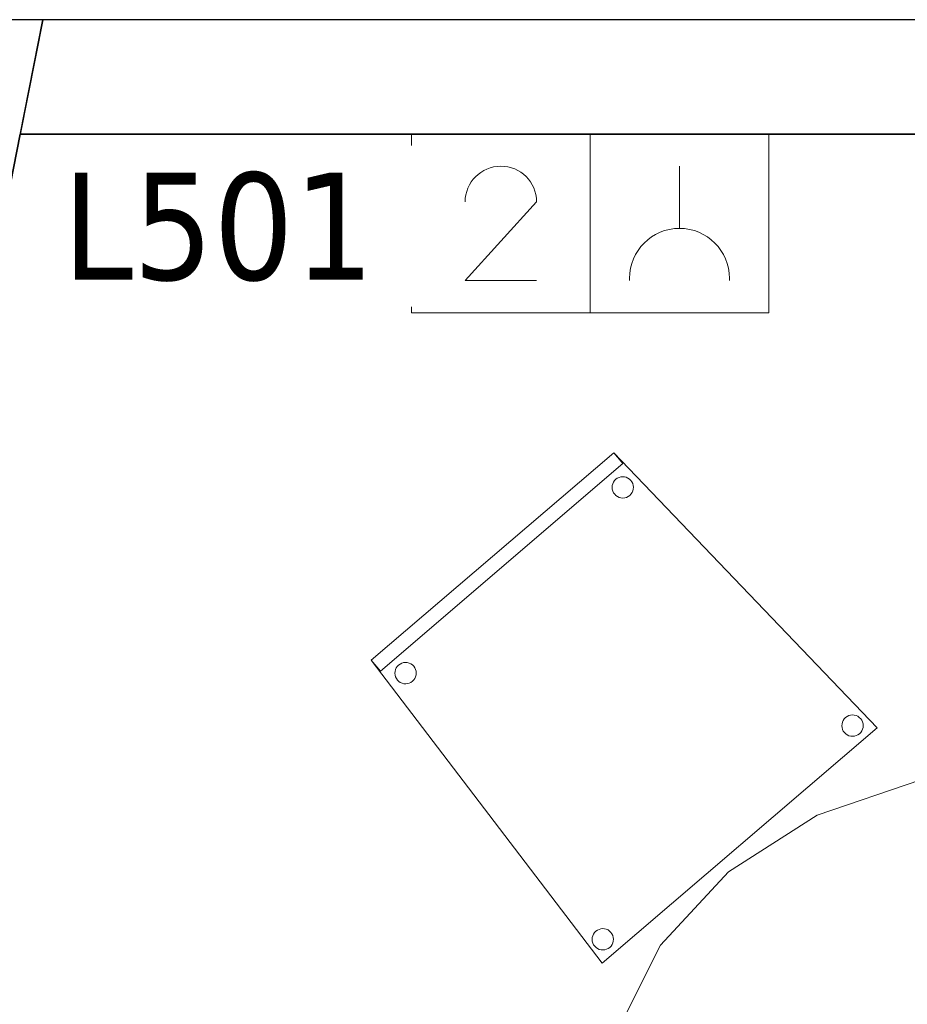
# Model space of a CAD drawing. Header units: metres. Extents: x 397.7 to 427.5, y 12.7 to 28.4.
# Tile 10 of 122: x 401.3 to 402.5, y 26.9 to 28.2. Entities that reach past the tile are written whole.
import ezdxf

# ---------------------------------------------------------------- set-up
doc = ezdxf.new("R2010")
doc.units = ezdxf.units.M
doc.layers.add('01_SUELOS', color=7, linetype='Continuous', lineweight=25, true_color=0x007f00)
for name, color, linetype, lineweight in [('02_MOBILIARIO', 7, 'Continuous', 18), ('A-DETL-____-MBND', 7, 'Continuous', 18), ('A-DETL-GENF-OTLN', 7, 'Continuous', 18), ('A-WALL-____-MCUT', 7, 'Continuous', 25), ('A-WALL-____-OTLN', 7, 'Continuous', 25), ('E-ELEC-FIXT-IDEN', 7, 'Continuous', 30)]:
    doc.layers.add(name, color=color, linetype=linetype, lineweight=lineweight)
doc.styles.add('Tahoma_3', font='tahoma.ttf', dxfattribs={"height": 0.15})

# ---------------------------------------------------------------- blocks, each defined once
blk = doc.blocks.new('Family - Evans P5-151523-08_ELEC_P5')
at = {"layer": 'A-WALL-____-MCUT', "color": 253, "true_color": 0xaaaaaa}
for p, q in [((25.5877, 0.16), (0.0331, 0.16)), ((25.556, 0), (25.5877, 0.16)), ((0, 0), (25.556, 0))]:
    blk.add_line(p, q, dxfattribs=at)
at = {"layer": 'A-WALL-____-OTLN', "color": 253, "true_color": 0xaaaaaa}
for p, q in [((25.5877, 0.16), (0.0331, 0.16)), ((25.556, 0), (25.5877, 0.16)), ((0, 0), (25.556, 0))]:
    blk.add_line(p, q, dxfattribs=at)
at = {"layer": 'A-WALL-____-OTLN', "color": 253, "lineweight": 18, "true_color": 0xaaaaaa}
blk.add_line((0, 0), (25.556, 0), dxfattribs=at)
blk = doc.blocks.new('Family - Cadira confident_P5-151630-08_ELEC_P5')
at = {"layer": 'A-DETL-____-MBND', "color": 253, "true_color": 0xaaaaaa}
for p, q in [((0, 0.4242), (0.3393, 0.7145)), ((0.3393, 0.7145), (0, 0.4242)), ((0, 0.4242), (0.3393, 0.7145)), ((0.3393, 0.7145), (0, 0.4242)), ((0.3393, 0.7145), (0.7083, 0.3293)), ((0.7083, 0.3293), (0.3393, 0.7145)), ((0.3393, 0.7145), (0.3523, 0.6993)), ((0.3523, 0.6993), (0.3393, 0.7145)), ((0.3523, 0.6993), (0.013, 0.409)), ((0.013, 0.409), (0.3523, 0.6993)), ((0.339, 0.6733), (0.3405, 0.6755)), ((0.3405, 0.6755), (0.339, 0.6733)), ((0.3405, 0.6755), (0.3423, 0.6773)), ((0.3423, 0.6773), (0.3405, 0.6755)), ((0.3423, 0.6773), (0.3444, 0.6789)), ((0.3444, 0.6789), (0.3423, 0.6773)), ((0.3444, 0.6789), (0.3468, 0.68)), ((0.3468, 0.68), (0.3444, 0.6789)), ((0.3468, 0.68), (0.3493, 0.6807)), ((0.3493, 0.6807), (0.3468, 0.68)), ((0.3493, 0.6807), (0.3519, 0.6809)), ((0.3519, 0.6809), (0.3493, 0.6807)), ((0.3519, 0.6809), (0.3545, 0.6807)), ((0.3545, 0.6807), (0.3519, 0.6809)), ((0.3545, 0.6807), (0.357, 0.6801)), ((0.357, 0.6801), (0.3545, 0.6807)), ((0.357, 0.6801), (0.3593, 0.679)), ((0.3593, 0.679), (0.357, 0.6801)), ((0.3593, 0.679), (0.3615, 0.6775)), ((0.3615, 0.6775), (0.3593, 0.679)), ((0.3615, 0.6775), (0.3634, 0.6757)), ((0.3634, 0.6757), (0.3615, 0.6775)), ((0.3634, 0.6757), (0.3649, 0.6736)), ((0.3649, 0.6736), (0.3634, 0.6757)), ((0.3371, 0.6659), (0.3373, 0.6685)), ((0.3373, 0.6685), (0.3371, 0.6659)), ((0.3373, 0.6633), (0.3371, 0.6659)), ((0.3371, 0.6659), (0.3373, 0.6633)), ((0.3373, 0.6685), (0.3379, 0.671)), ((0.3379, 0.671), (0.3373, 0.6685)), ((0.338, 0.6608), (0.3373, 0.6633)), ((0.3373, 0.6633), (0.338, 0.6608)), ((0.3379, 0.671), (0.339, 0.6733)), ((0.339, 0.6733), (0.3379, 0.671)), ((0.3649, 0.6736), (0.366, 0.6712)), ((0.366, 0.6712), (0.3649, 0.6736)), ((0.366, 0.6712), (0.3667, 0.6687)), ((0.3667, 0.6687), (0.366, 0.6712)), ((0.3667, 0.6635), (0.3661, 0.661)), ((0.3661, 0.661), (0.3667, 0.6635)), ((0.3667, 0.6687), (0.3669, 0.6661)), ((0.3669, 0.6661), (0.3667, 0.6687)), ((0.3669, 0.6661), (0.3667, 0.6635)), ((0.3667, 0.6635), (0.3669, 0.6661)), ((0.3391, 0.6584), (0.338, 0.6608)), ((0.338, 0.6608), (0.3391, 0.6584)), ((0.3407, 0.6563), (0.3391, 0.6584)), ((0.3391, 0.6584), (0.3407, 0.6563)), ((0.3425, 0.6545), (0.3407, 0.6563)), ((0.3407, 0.6563), (0.3425, 0.6545)), ((0.3447, 0.653), (0.3425, 0.6545)), ((0.3425, 0.6545), (0.3447, 0.653)), ((0.347, 0.6519), (0.3447, 0.653)), ((0.3447, 0.653), (0.347, 0.6519)), ((0.3495, 0.6513), (0.347, 0.6519)), ((0.347, 0.6519), (0.3495, 0.6513)), ((0.3521, 0.6511), (0.3495, 0.6513)), ((0.3495, 0.6513), (0.3521, 0.6511)), ((0.3547, 0.6513), (0.3521, 0.6511)), ((0.3521, 0.6511), (0.3547, 0.6513)), ((0.3572, 0.652), (0.3547, 0.6513)), ((0.3547, 0.6513), (0.3572, 0.652)), ((0.3596, 0.6531), (0.3572, 0.652)), ((0.3572, 0.652), (0.3596, 0.6531)), ((0.3617, 0.6546), (0.3596, 0.6531)), ((0.3596, 0.6531), (0.3617, 0.6546)), ((0.3635, 0.6565), (0.3617, 0.6546)), ((0.3617, 0.6546), (0.3635, 0.6565)), ((0.365, 0.6587), (0.3635, 0.6565)), ((0.3635, 0.6565), (0.365, 0.6587)), ((0.3661, 0.661), (0.365, 0.6587)), ((0.365, 0.6587), (0.3661, 0.661)), ((0.3234, 0), (0, 0.4242)), ((0, 0.4242), (0.3234, 0)), ((0.013, 0.409), (0, 0.4242)), ((0, 0.4242), (0.013, 0.409)), ((0.035, 0.4133), (0.0365, 0.4155)), ((0.0365, 0.4155), (0.035, 0.4133)), ((0.0365, 0.4155), (0.0383, 0.4173)), ((0.0383, 0.4173), (0.0365, 0.4155)), ((0.0383, 0.4173), (0.0405, 0.4188)), ((0.0405, 0.4188), (0.0383, 0.4173)), ((0.0405, 0.4188), (0.0428, 0.42)), ((0.0428, 0.42), (0.0405, 0.4188)), ((0.0428, 0.42), (0.0453, 0.4207)), ((0.0453, 0.4207), (0.0428, 0.42)), ((0.0453, 0.4207), (0.0479, 0.4209)), ((0.0479, 0.4209), (0.0453, 0.4207)), ((0.0479, 0.4209), (0.0505, 0.4207)), ((0.0505, 0.4207), (0.0479, 0.4209)), ((0.0505, 0.4207), (0.053, 0.4201)), ((0.053, 0.4201), (0.0505, 0.4207)), ((0.053, 0.4201), (0.0554, 0.419)), ((0.0554, 0.419), (0.053, 0.4201)), ((0.0554, 0.419), (0.0575, 0.4175)), ((0.0575, 0.4175), (0.0554, 0.419)), ((0.0575, 0.4175), (0.0594, 0.4157)), ((0.0594, 0.4157), (0.0575, 0.4175)), ((0.0594, 0.4157), (0.0609, 0.4136)), ((0.0609, 0.4136), (0.0594, 0.4157)), ((0.0609, 0.4136), (0.062, 0.4112)), ((0.062, 0.4112), (0.0609, 0.4136)), ((0.0331, 0.4058), (0.0333, 0.4084)), ((0.0333, 0.4084), (0.0331, 0.4058)), ((0.0334, 0.4032), (0.0331, 0.4058)), ((0.0331, 0.4058), (0.0334, 0.4032)), ((0.0333, 0.4084), (0.034, 0.4109)), ((0.034, 0.4109), (0.0333, 0.4084)), ((0.0341, 0.4007), (0.0334, 0.4032)), ((0.0334, 0.4032), (0.0341, 0.4007)), ((0.034, 0.4109), (0.035, 0.4133)), ((0.035, 0.4133), (0.034, 0.4109)), ((0.0352, 0.3984), (0.0341, 0.4007)), ((0.0341, 0.4007), (0.0352, 0.3984)), ((0.0621, 0.401), (0.0611, 0.3986)), ((0.0611, 0.3986), (0.0621, 0.401)), ((0.062, 0.4112), (0.0627, 0.4087)), ((0.0627, 0.4087), (0.062, 0.4112)), ((0.0628, 0.4035), (0.0621, 0.401)), ((0.0621, 0.401), (0.0628, 0.4035)), ((0.0627, 0.4087), (0.063, 0.4061)), ((0.063, 0.4061), (0.0627, 0.4087)), ((0.063, 0.4061), (0.0628, 0.4035)), ((0.0628, 0.4035), (0.063, 0.4061)), ((0.0367, 0.3963), (0.0352, 0.3984)), ((0.0352, 0.3984), (0.0367, 0.3963)), ((0.0386, 0.3944), (0.0367, 0.3963)), ((0.0367, 0.3963), (0.0386, 0.3944)), ((0.0407, 0.393), (0.0386, 0.3944)), ((0.0386, 0.3944), (0.0407, 0.393)), ((0.0431, 0.3919), (0.0407, 0.393)), ((0.0407, 0.393), (0.0431, 0.3919)), ((0.0456, 0.3912), (0.0431, 0.3919)), ((0.0431, 0.3919), (0.0456, 0.3912)), ((0.0482, 0.391), (0.0456, 0.3912)), ((0.0456, 0.3912), (0.0482, 0.391)), ((0.0508, 0.3913), (0.0482, 0.391)), ((0.0482, 0.391), (0.0508, 0.3913)), ((0.0533, 0.392), (0.0508, 0.3913)), ((0.0508, 0.3913), (0.0533, 0.392)), ((0.0556, 0.3931), (0.0533, 0.392)), ((0.0533, 0.392), (0.0556, 0.3931)), ((0.0578, 0.3946), (0.0556, 0.3931)), ((0.0556, 0.3931), (0.0578, 0.3946)), ((0.0596, 0.3965), (0.0578, 0.3946)), ((0.0578, 0.3946), (0.0596, 0.3965)), ((0.0611, 0.3986), (0.0596, 0.3965)), ((0.0596, 0.3965), (0.0611, 0.3986)), ((0.6639, 0.3439), (0.666, 0.3455)), ((0.666, 0.3455), (0.6639, 0.3439)), ((0.666, 0.3455), (0.6684, 0.3466)), ((0.6684, 0.3466), (0.666, 0.3455)), ((0.6684, 0.3466), (0.6709, 0.3473)), ((0.6709, 0.3473), (0.6684, 0.3466)), ((0.6709, 0.3473), (0.6735, 0.3475)), ((0.6735, 0.3475), (0.6709, 0.3473)), ((0.6735, 0.3475), (0.6761, 0.3473)), ((0.6761, 0.3473), (0.6735, 0.3475)), ((0.6761, 0.3473), (0.6786, 0.3467)), ((0.6786, 0.3467), (0.6761, 0.3473)), ((0.6786, 0.3467), (0.6809, 0.3456)), ((0.6809, 0.3456), (0.6786, 0.3467)), ((0.6809, 0.3456), (0.6831, 0.3441)), ((0.6831, 0.3441), (0.6809, 0.3456)), ((0.6587, 0.3324), (0.6589, 0.335)), ((0.6589, 0.335), (0.6587, 0.3324)), ((0.6589, 0.3299), (0.6587, 0.3324)), ((0.6587, 0.3324), (0.6589, 0.3299)), ((0.6589, 0.335), (0.6595, 0.3376)), ((0.6595, 0.3376), (0.6589, 0.335)), ((0.6595, 0.3376), (0.6606, 0.3399)), ((0.6606, 0.3399), (0.6595, 0.3376)), ((0.6606, 0.3399), (0.6621, 0.3421)), ((0.6621, 0.3421), (0.6606, 0.3399)), ((0.6621, 0.3421), (0.6639, 0.3439)), ((0.6639, 0.3439), (0.6621, 0.3421)), ((0.6831, 0.3441), (0.685, 0.3423)), ((0.685, 0.3423), (0.6831, 0.3441)), ((0.685, 0.3423), (0.6865, 0.3402)), ((0.6865, 0.3402), (0.685, 0.3423)), ((0.6865, 0.3402), (0.6876, 0.3378)), ((0.6876, 0.3378), (0.6865, 0.3402)), ((0.6876, 0.3378), (0.6883, 0.3353)), ((0.6883, 0.3353), (0.6876, 0.3378)), ((0.6883, 0.3353), (0.6885, 0.3327)), ((0.6885, 0.3327), (0.6883, 0.3353)), ((0.6885, 0.3327), (0.6883, 0.3301)), ((0.6883, 0.3301), (0.6885, 0.3327)), ((0.7083, 0.3293), (0.3234, 0)), ((0.3234, 0), (0.7083, 0.3293)), ((0.6596, 0.3273), (0.6589, 0.3299)), ((0.6589, 0.3299), (0.6596, 0.3273)), ((0.6607, 0.325), (0.6596, 0.3273)), ((0.6596, 0.3273), (0.6607, 0.325)), ((0.6622, 0.3229), (0.6607, 0.325)), ((0.6607, 0.325), (0.6622, 0.3229)), ((0.6641, 0.3211), (0.6622, 0.3229)), ((0.6622, 0.3229), (0.6641, 0.3211)), ((0.6663, 0.3196), (0.6641, 0.3211)), ((0.6641, 0.3211), (0.6663, 0.3196)), ((0.6686, 0.3185), (0.6663, 0.3196)), ((0.6663, 0.3196), (0.6686, 0.3185)), ((0.6711, 0.3179), (0.6686, 0.3185)), ((0.6686, 0.3185), (0.6711, 0.3179)), ((0.6737, 0.3177), (0.6711, 0.3179)), ((0.6711, 0.3179), (0.6737, 0.3177)), ((0.6763, 0.3179), (0.6737, 0.3177)), ((0.6737, 0.3177), (0.6763, 0.3179)), ((0.6788, 0.3186), (0.6763, 0.3179)), ((0.6763, 0.3179), (0.6788, 0.3186)), ((0.6812, 0.3197), (0.6788, 0.3186)), ((0.6788, 0.3186), (0.6812, 0.3197)), ((0.6833, 0.3212), (0.6812, 0.3197)), ((0.6812, 0.3197), (0.6833, 0.3212)), ((0.6851, 0.3231), (0.6833, 0.3212)), ((0.6833, 0.3212), (0.6851, 0.3231)), ((0.6866, 0.3252), (0.6851, 0.3231)), ((0.6851, 0.3231), (0.6866, 0.3252)), ((0.6877, 0.3276), (0.6866, 0.3252)), ((0.6866, 0.3252), (0.6877, 0.3276)), ((0.6883, 0.3301), (0.6877, 0.3276)), ((0.6877, 0.3276), (0.6883, 0.3301)), ((0.311, 0.0409), (0.3125, 0.0431)), ((0.3125, 0.0431), (0.311, 0.0409)), ((0.3125, 0.0431), (0.3143, 0.0449)), ((0.3143, 0.0449), (0.3125, 0.0431)), ((0.3143, 0.0449), (0.3165, 0.0464)), ((0.3165, 0.0464), (0.3143, 0.0449)), ((0.3165, 0.0464), (0.3188, 0.0475)), ((0.3188, 0.0475), (0.3165, 0.0464)), ((0.3188, 0.0475), (0.3213, 0.0482)), ((0.3213, 0.0482), (0.3188, 0.0475)), ((0.3213, 0.0482), (0.3239, 0.0485)), ((0.3239, 0.0485), (0.3213, 0.0482)), ((0.3239, 0.0485), (0.3265, 0.0483)), ((0.3265, 0.0483), (0.3239, 0.0485)), ((0.3265, 0.0483), (0.329, 0.0476)), ((0.329, 0.0476), (0.3265, 0.0483)), ((0.329, 0.0476), (0.3314, 0.0466)), ((0.3314, 0.0466), (0.329, 0.0476)), ((0.3314, 0.0466), (0.3335, 0.0451)), ((0.3335, 0.0451), (0.3314, 0.0466)), ((0.3335, 0.0451), (0.3354, 0.0433)), ((0.3354, 0.0433), (0.3335, 0.0451)), ((0.3354, 0.0433), (0.3369, 0.0412)), ((0.3369, 0.0412), (0.3354, 0.0433)), ((0.3091, 0.0334), (0.3093, 0.036)), ((0.3093, 0.036), (0.3091, 0.0334)), ((0.3094, 0.0308), (0.3091, 0.0334)), ((0.3091, 0.0334), (0.3094, 0.0308)), ((0.3093, 0.036), (0.31, 0.0385)), ((0.31, 0.0385), (0.3093, 0.036)), ((0.3101, 0.0283), (0.3094, 0.0308)), ((0.3094, 0.0308), (0.3101, 0.0283)), ((0.31, 0.0385), (0.311, 0.0409)), ((0.311, 0.0409), (0.31, 0.0385)), ((0.3112, 0.026), (0.3101, 0.0283)), ((0.3101, 0.0283), (0.3112, 0.026)), ((0.3369, 0.0412), (0.338, 0.0388)), ((0.338, 0.0388), (0.3369, 0.0412)), ((0.3381, 0.0286), (0.3371, 0.0262)), ((0.3371, 0.0262), (0.3381, 0.0286)), ((0.338, 0.0388), (0.3387, 0.0363)), ((0.3387, 0.0363), (0.338, 0.0388)), ((0.3388, 0.0311), (0.3381, 0.0286)), ((0.3381, 0.0286), (0.3388, 0.0311)), ((0.3387, 0.0363), (0.339, 0.0337)), ((0.339, 0.0337), (0.3387, 0.0363)), ((0.339, 0.0337), (0.3388, 0.0311)), ((0.3388, 0.0311), (0.339, 0.0337)), ((0.3127, 0.0238), (0.3112, 0.026)), ((0.3112, 0.026), (0.3127, 0.0238)), ((0.3146, 0.022), (0.3127, 0.0238)), ((0.3127, 0.0238), (0.3146, 0.022)), ((0.3167, 0.0206), (0.3146, 0.022)), ((0.3146, 0.022), (0.3167, 0.0206)), ((0.3191, 0.0195), (0.3167, 0.0206)), ((0.3167, 0.0206), (0.3191, 0.0195)), ((0.3216, 0.0188), (0.3191, 0.0195)), ((0.3191, 0.0195), (0.3216, 0.0188)), ((0.3242, 0.0186), (0.3216, 0.0188)), ((0.3216, 0.0188), (0.3242, 0.0186)), ((0.3268, 0.0189), (0.3242, 0.0186)), ((0.3242, 0.0186), (0.3268, 0.0189)), ((0.3293, 0.0196), (0.3268, 0.0189)), ((0.3268, 0.0189), (0.3293, 0.0196)), ((0.3316, 0.0207), (0.3293, 0.0196)), ((0.3293, 0.0196), (0.3316, 0.0207)), ((0.3338, 0.0222), (0.3316, 0.0207)), ((0.3316, 0.0207), (0.3338, 0.0222)), ((0.3356, 0.0241), (0.3338, 0.0222)), ((0.3338, 0.0222), (0.3356, 0.0241)), ((0.3371, 0.0262), (0.3356, 0.0241)), ((0.3356, 0.0241), (0.3371, 0.0262))]:
    blk.add_line(p, q, dxfattribs=at)
blk = doc.blocks.new('Family - Façana nord-oest P5-151634-08_ELEC_P5')
at = {"layer": 'A-WALL-____-MCUT', "color": 253, "true_color": 0xaaaaaa}
for p, q in [((1.6255, 0.55), (-0.109, 0.55)), ((-0.109, 0.55), (0, 0))]:
    blk.add_line(p, q, dxfattribs=at)
at = {"layer": 'A-WALL-____-OTLN', "color": 253, "true_color": 0xaaaaaa}
for p, q in [((15.5778, 0.55), (-0.109, 0.55)), ((-0.109, 0.55), (0, 0))]:
    blk.add_line(p, q, dxfattribs=at)
blk = doc.blocks.new('Family - Taula 200X120_P5-151650-08_ELEC_P5')
at = {"layer": 'A-DETL-____-MBND', "color": 253, "true_color": 0xaaaaaa}
for p, q in [((0.4447, 1.9692), (0.5999, 1.9861)), ((0.5999, 1.9861), (0.4447, 1.9692)), ((0.5999, 1.9861), (0.7552, 1.9692)), ((0.7552, 1.9692), (0.5999, 1.9861)), ((0.3, 1.9196), (0.4447, 1.9692)), ((0.4447, 1.9692), (0.3, 1.9196)), ((0.7552, 1.9692), (0.8999, 1.9196)), ((0.8999, 1.9196), (0.7552, 1.9692)), ((0.1757, 1.8407), (0.3, 1.9196)), ((0.3, 1.9196), (0.1757, 1.8407)), ((0.8999, 1.9196), (1.0242, 1.8407)), ((1.0242, 1.8407), (0.8999, 1.9196)), ((0.0804, 1.7378), (0.1757, 1.8407)), ((0.1757, 1.8407), (0.0804, 1.7378)), ((1.0242, 1.8407), (1.1195, 1.7378)), ((1.1195, 1.7378), (1.0242, 1.8407)), ((0.0204, 1.6181), (0.0804, 1.7378)), ((0.0804, 1.7378), (0.0204, 1.6181)), ((1.1195, 1.7378), (1.1795, 1.6181)), ((1.1795, 1.6181), (1.1195, 1.7378)), ((0, 1.4896), (0.0204, 1.6181)), ((0.0204, 1.6181), (0, 1.4896)), ((1.1795, 1.6181), (1.1999, 1.4896)), ((1.1999, 1.4896), (1.1795, 1.6181)), ((0.0521, 1.4813), (0.0521, 1.5227)), ((0.0521, 1.5227), (0.1021, 1.5227)), ((0.1021, 1.5227), (0.0521, 1.5227)), ((0.0521, 1.5227), (0.0521, 1.4813)), ((0.1021, 1.5227), (0.1021, 1.4813)), ((0.1021, 1.4813), (0.1021, 1.5227)), ((1.0999, 1.4813), (1.0999, 1.5227)), ((1.0999, 1.5227), (1.1499, 1.5227)), ((1.1499, 1.5227), (1.0999, 1.5227)), ((1.0999, 1.5227), (1.0999, 1.4813)), ((1.1499, 1.5227), (1.1499, 1.4813)), ((1.1499, 1.4813), (1.1499, 1.5227)), ((0, 0.4965), (0, 1.4896)), ((0, 1.4896), (0, 0.4965)), ((1.1999, 1.4896), (1.1999, 0.4965)), ((1.1999, 0.4965), (1.1999, 1.4896)), ((0.1021, 1.4813), (0.0521, 1.4813)), ((0.0521, 1.4813), (0.1021, 1.4813)), ((1.1499, 1.4813), (1.0999, 1.4813)), ((1.0999, 1.4813), (1.1499, 1.4813)), ((0.0204, 0.368), (0, 0.4965)), ((0, 0.4965), (0.0204, 0.368)), ((0.0521, 0.4551), (0.0521, 0.4965)), ((0.0521, 0.4965), (0.1021, 0.4965)), ((0.1021, 0.4965), (0.0521, 0.4965)), ((0.0521, 0.4965), (0.0521, 0.4551)), ((0.1021, 0.4965), (0.1021, 0.4551)), ((0.1021, 0.4551), (0.1021, 0.4965)), ((1.0999, 0.4551), (1.0999, 0.4965)), ((1.0999, 0.4965), (1.1499, 0.4965)), ((1.1499, 0.4965), (1.0999, 0.4965)), ((1.0999, 0.4965), (1.0999, 0.4551)), ((1.1499, 0.4965), (1.1499, 0.4551)), ((1.1499, 0.4551), (1.1499, 0.4965)), ((1.1999, 0.4965), (1.1795, 0.368)), ((1.1795, 0.368), (1.1999, 0.4965)), ((0.1021, 0.4551), (0.0521, 0.4551)), ((0.0521, 0.4551), (0.1021, 0.4551)), ((1.1499, 0.4551), (1.0999, 0.4551)), ((1.0999, 0.4551), (1.1499, 0.4551)), ((0.0804, 0.2483), (0.0204, 0.368)), ((0.0204, 0.368), (0.0804, 0.2483)), ((1.1795, 0.368), (1.1195, 0.2483)), ((1.1195, 0.2483), (1.1795, 0.368)), ((0.1757, 0.1454), (0.0804, 0.2483)), ((0.0804, 0.2483), (0.1757, 0.1454)), ((1.1195, 0.2483), (1.0242, 0.1454)), ((1.0242, 0.1454), (1.1195, 0.2483)), ((0.3, 0.0665), (0.1757, 0.1454)), ((0.1757, 0.1454), (0.3, 0.0665)), ((1.0242, 0.1454), (0.8999, 0.0665)), ((0.8999, 0.0665), (1.0242, 0.1454)), ((0.4447, 0.0169), (0.3, 0.0665)), ((0.3, 0.0665), (0.4447, 0.0169)), ((0.8999, 0.0665), (0.7552, 0.0169)), ((0.7552, 0.0169), (0.8999, 0.0665)), ((0.5999, 0), (0.4447, 0.0169)), ((0.4447, 0.0169), (0.5999, 0)), ((0.7552, 0.0169), (0.5999, 0)), ((0.5999, 0), (0.7552, 0.0169))]:
    blk.add_line(p, q, dxfattribs=at)
blk = doc.blocks.new('Family - Paviment P5-151720-08_ELEC_P5')
at = {"layer": '01_SUELOS', "color": 9, "true_color": 0xaad4aa}
for p, q in [((2.9635, 14.9576), (0, 0)), ((0, 0), (2.9635, 14.9576)), ((6.0418, 14.9576), (2.9635, 14.9576)), ((2.9635, 14.9576), (6.0418, 14.9576))]:
    blk.add_line(p, q, dxfattribs=at)
blk = doc.blocks.new('LONDR55-XX_ZZ-ARQ-CAA-M3D-Londres55_ifc-1-08_ELEC_P5')
at = {"layer": '01_SUELOS', "color": 253, "lineweight": 18, "true_color": 0xaaaaaa}
blk.add_blockref('Family - Paviment P5-151720-08_ELEC_P5', (398.2952, 13.1106), dxfattribs=at)
at = {"layer": '02_MOBILIARIO', "color": 253, "lineweight": 18, "true_color": 0xaaaaaa}
for name, p in [('Family - Cadira confident_P5-151630-08_ELEC_P5', (401.7499, 26.9078)), ('Family - Taula 200X120_P5-151650-08_ELEC_P5', (402.0742, 25.1953))]:
    blk.add_blockref(name, p, dxfattribs=at)
at = {"layer": 'A-WALL-____-OTLN', "color": 253, "lineweight": 18, "true_color": 0xaaaaaa}
for name, p, rotation in [('Family - Façana nord-oest P5-151634-08_ELEC_P5', (400.7297, 28.2282), 258.7933665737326), ('Family - Evans P5-151523-08_ELEC_P5', (426.8464, 28.2282), 180)]:
    blk.add_blockref(name, p, dxfattribs=dict(at, rotation=rotation))
blk = doc.blocks.new('ZYR_05_02_02 Presa Doble - 01 Toma Doble-887716-08_ELEC_P5')
at = {"layer": 'A-DETL-GENF-OTLN', "color": 180, "true_color": 0x3c0aff}
for p, q in [((-0.7436, 0), (-0.2436, 0)), ((-0.7436, -0.25), (-0.7436, 0)), ((-0.4936, 0), (-0.4936, -0.25)), ((-0.2436, 0), (-0.2436, -0.25)), ((-0.3686, -0.045), (-0.3686, -0.132)), ((-0.5686, -0.0948), (-0.6686, -0.205)), ((-0.6686, -0.205), (-0.5688, -0.205)), ((-0.4386, -0.205), (-0.4386, -0.202)), ((-0.2986, -0.205), (-0.2986, -0.202)), ((-0.2436, -0.25), (-0.7436, -0.25))]:
    blk.add_line(p, q, dxfattribs=at)
for centre, radius, start in [((-0.6186, -0.095), 0.05, 0.1854), ((-0.3686, -0.202), 0.07, 360)]:
    blk.add_arc(centre, radius, start, 180, dxfattribs=at)

msp = doc.modelspace()

# ---------------------------------------------------------------- block references
at = {"lineweight": 5}
msp.add_blockref('LONDR55-XX_ZZ-ARQ-CAA-M3D-Londres55_ifc-1-08_ELEC_P5', (0, 0), dxfattribs=at)
at = {"layer": 'A-DETL-GENF-OTLN', "color": 180, "true_color": 0x3c0aff}
msp.add_blockref('ZYR_05_02_02 Presa Doble - 01 Toma Doble-887716-08_ELEC_P5', (402.5499, 28.0682), dxfattribs=at)

# ---------------------------------------------------------------- next in the draw order: texts
at = {"layer": 'E-ELEC-FIXT-IDEN', "insert": (401.3178, 28.0143), "char_height": 0.15, "width": 0.517088, "attachment_point": 1, "style": 'Tahoma_3', "bg_fill": 3, "box_fill_scale": 1.25, "bg_fill_color": 256, "bg_fill_true_color": 13158600, "bg_fill_transparency": 0}
msp.add_mtext('L501', dxfattribs=at)

doc.saveas('drawing.dxf')
